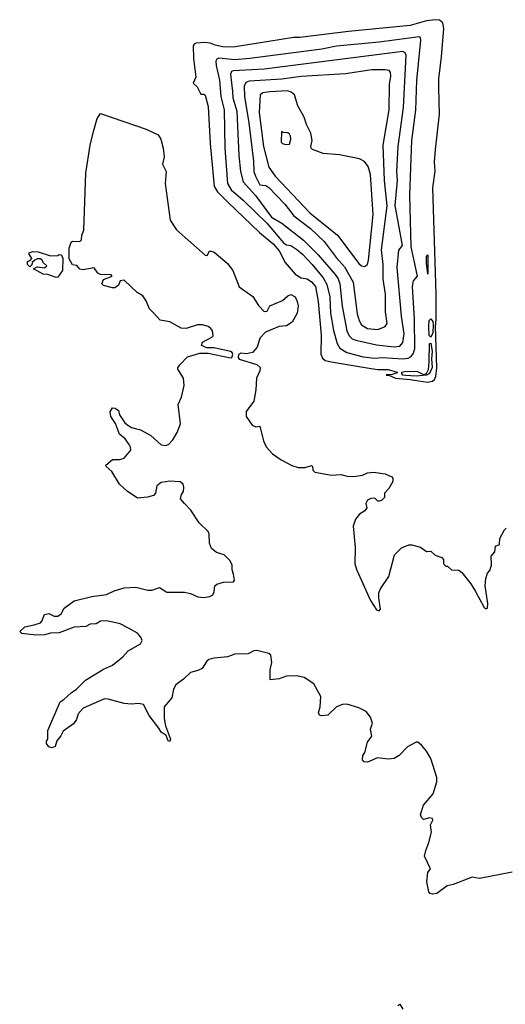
# Model space of a CAD drawing. Extents: x 2494159 to 2685562, y 773219 to 915170.
# Tile 133 of 201: x 2569487 to 2572779, y 861987 to 868666. Entities that reach past the tile are written whole.
import ezdxf

# ---------------------------------------------------------------- set-up
doc = ezdxf.new("R2010")
doc.units = 0

msp = doc.modelspace()

# ---------------------------------------------------------------- linework, layer by layer
at = {"layer": '0CON10XD'}
for points in [[(2572252.7, 866207.3), (2572285, 866213.2), (2572298.5, 866225), (2572307.8, 866245), (2572315.3, 866305), (2572305.6, 866585), (2572310.5, 866635), (2572309.6, 866805), (2572288.4, 867525), (2572303, 867637), (2572298.8, 867701.2), (2572305.9, 867785.9), (2572333.6, 868025), (2572327.8, 868205), (2572328, 868265), (2572347.3, 868412.7), (2572362.5, 868605), (2572356.6, 868645), (2572333.2, 868663.2), (2572305, 868665.6), (2572245, 868658), (2572135, 868625.6), (2571715.2, 868585.2), (2571385, 868544.7), (2571342.5, 868545), (2571175, 868517.1), (2570935, 868480), (2570865, 868481.7), (2570812.8, 868492.8), (2570777.3, 868507.3), (2570745, 868511), (2570682.9, 868507.1), (2570669.8, 868500.2), (2570662.7, 868487.3), (2570665, 868402.5), (2570681.4, 868275), (2570662.5, 868235), (2570690.7, 868210.7), (2570715, 868160), (2570735, 868160), (2570745, 868153.3), (2570765, 868077.5), (2570779.1, 867825), (2570806.1, 867535), (2570827, 867497), (2570898, 867428), (2571112.9, 867222.9), (2571205, 867146), (2571245, 867097.5), (2571287.5, 867017.5), (2571355, 866938.8), (2571395, 866913.8), (2571435, 866906.9), (2571465, 866886.4), (2571493.1, 866855), (2571511, 866755), (2571530.8, 866525), (2571527.6, 866397.6), (2571538.7, 866368.7), (2571557.5, 866355), (2571613, 866343), (2571870.1, 866300.1), (2571915, 866291.9), (2571985, 866292.2), (2572045, 866275.8), (2572045, 866270), (2572005, 866256.7), (2571975, 866260), (2571972.5, 866255), (2571995, 866252.5), (2572035, 866233.8), (2572135, 866225.7), (2572252.7, 866207.3)], [(2572085, 866364.8), (2572120.2, 866369.8), (2572139.9, 866380.1), (2572157, 866403), (2572165.6, 866435), (2572164.3, 866634.3), (2572150.3, 866855), (2572156.5, 866893.5), (2572184.5, 866925.5), (2572140.5, 867125), (2572131.9, 867475), (2572145.2, 867845), (2572172.3, 868052.3), (2572179.1, 868255), (2572207.5, 868525), (2572204.1, 868544.1), (2572195, 868550.3), (2571925, 868512.4), (2571634.8, 868485.2), (2571535, 868465.7), (2571046.7, 868403.3), (2570945, 868393.2), (2570836.1, 868403.9), (2570822.8, 868397.2), (2570817.1, 868385), (2570818.1, 868355), (2570842.5, 868255), (2570850.8, 868145), (2570873.8, 868055), (2570876.5, 867795), (2570895.9, 867555), (2570920.9, 867510.9), (2571002.3, 867442.3), (2571165, 867282.4), (2571275, 867152.3), (2571295, 867139.1), (2571325, 867133.2), (2571365, 867107.1), (2571405, 867075.2), (2571470, 867005), (2571545, 866914.7), (2571570.1, 866870.1), (2571589.2, 866785), (2571594.9, 866674.9), (2571613.5, 866556.5), (2571638.1, 866468.1), (2571657.3, 866437.3), (2571705, 866407.3), (2571815, 866379.5), (2571895, 866368.6), (2571945, 866373.6), (2572085, 866364.8)], [(2572026.1, 866446.1), (2572065, 866451.2), (2572085, 866475.6), (2572093.7, 866535), (2572074.3, 866655), (2572045.2, 866985), (2572057.8, 867102.2), (2572081.1, 867135), (2572033.4, 867405), (2572047.4, 867575), (2572044.8, 867635), (2572053.9, 867805), (2572089.1, 868070.9), (2572106.7, 868425), (2572101.3, 868441.3), (2572085, 868449.2), (2571145, 868329.8), (2570935, 868319.8), (2570922.5, 868315), (2570915.8, 868295), (2570928.5, 868178.5), (2570931.2, 868135), (2570959, 868045), (2570971.7, 867745), (2570984.7, 867635), (2571002.9, 867565), (2571085, 867473.5), (2571195, 867325.3), (2571265, 867285.9), (2571411, 867171), (2571509.5, 867069.5), (2571625, 866936.2), (2571645, 866907.3), (2571656.8, 866875), (2571673.3, 866723.3), (2571703.8, 866555), (2571721, 866521), (2571741, 866501), (2571765, 866490.7), (2571905, 866461.2), (2572026.1, 866446.1)], [(2571915, 866563.5), (2571965, 866583.6), (2571977.6, 866605), (2571966.7, 866683.3), (2571965.8, 866804.2), (2571950.2, 866905), (2571950.2, 867005), (2571940.2, 867105), (2571977.6, 867402.4), (2571960, 867575), (2571951, 867815), (2571991, 868055), (2571994.4, 868225), (2572002.7, 868282.7), (2572000.7, 868310.7), (2571991.6, 868321.6), (2571965, 868326.5), (2571875, 868324.8), (2571695, 868298.1), (2571395, 868280), (2571265, 868261.9), (2571042.2, 868247.8), (2571020.1, 868239.9), (2571009.2, 868215), (2571011.3, 868145), (2571041, 867965), (2571071.6, 867705), (2571073.3, 867635), (2571085.5, 867604.5), (2571115, 867545.7), (2571155, 867540), (2571175, 867526.5), (2571284.6, 867415), (2571344.3, 867334.3), (2571459.5, 867249.5), (2571552.1, 867162.1), (2571632.9, 867052.9), (2571689, 866989), (2571747.6, 866885), (2571775, 866671.2), (2571788.2, 866625), (2571804.7, 866595), (2571845, 866571.1), (2571915, 866563.5)], [(2571825, 866992.1), (2571844.7, 867005.3), (2571852.6, 867035), (2571882.3, 867345), (2571865.7, 867615.7), (2571849.9, 867669.9), (2571823.8, 867703.8), (2571791.6, 867721.6), (2571655, 867749.3), (2571545, 867758.9), (2571472.5, 867785), (2571461.9, 867795), (2571460.6, 867805), (2571469.6, 867845), (2571461.6, 867895), (2571430.3, 867955), (2571415.2, 868005.2), (2571372.2, 868082.2), (2571348.9, 868155), (2571327.9, 868175), (2571303.2, 868183.2), (2571182.7, 868177.3), (2571135, 868168.4), (2571117.7, 868155), (2571109.4, 868035), (2571139.8, 867805), (2571175.9, 867665.9), (2571217.8, 867605), (2571454.9, 867354.9), (2571641.6, 867205), (2571785, 867010.8), (2571805, 866995.4), (2571825, 866992.1)], [(2569766.7, 864635), (2569787.5, 864675), (2569855, 864723.3), (2569975, 864754), (2570075, 864766), (2570128.3, 864791.7), (2570195, 864810.8), (2570275, 864817.5), (2570355, 864796.7), (2570385, 864796.2), (2570435, 864813.3), (2570485, 864783.3), (2570603.6, 864783.6), (2570645, 864773.3), (2570695, 864750), (2570735, 864746.7), (2570775, 864753.3), (2570795.9, 864764.1), (2570806.1, 864783.9), (2570810, 864825), (2570823.9, 864836.1), (2570869.3, 864850.7), (2570936.4, 864853.6), (2570942.5, 864865), (2570936.7, 864905), (2570927.5, 864935), (2570926.7, 864965), (2570913.3, 864995), (2570873.8, 865035), (2570822.1, 865052.1), (2570788.1, 865078.1), (2570774, 865114), (2570772.3, 865175), (2570765.5, 865195), (2570702.4, 865252.4), (2570648.1, 865338.1), (2570605, 865383.8), (2570576.7, 865415), (2570583.8, 865445), (2570596.2, 865465), (2570600, 865495), (2570594, 865515), (2570575, 865532), (2570505, 865535.6), (2570445, 865526), (2570416.4, 865503.6), (2570406.7, 865455), (2570395, 865437.5), (2570353.6, 865426.4), (2570285, 865421.2), (2570215, 865466.7), (2570163.3, 865515), (2570110.7, 865600.7), (2570072.5, 865635), (2570070, 865645), (2570115, 865682.5), (2570165, 865682.5), (2570195, 865692.5), (2570240, 865745), (2570238.8, 865765), (2570228.8, 865785), (2570202.7, 865822.7), (2570163.8, 865855), (2570135.8, 865925.8), (2570104.1, 865974.1), (2570100, 866005), (2570115, 866032.5), (2570135, 866030), (2570156.7, 866015), (2570163.3, 865985), (2570200.5, 865930.5), (2570218.8, 865915), (2570245, 865899.2), (2570305, 865883.3), (2570375, 865846.2), (2570445, 865782.5), (2570475, 865777.5), (2570495, 865783.3), (2570525, 865816.2), (2570555.3, 865864.7), (2570577.3, 865925), (2570561.5, 866055), (2570583.1, 866105), (2570602.9, 866185), (2570597.1, 866235), (2570558.8, 866295), (2570558.6, 866305), (2570571.5, 866325), (2570625, 866378.8), (2570707.3, 866402.7), (2570765, 866403.2), (2570915, 866372.6), (2570925.9, 866375), (2570931.1, 866395), (2570927.4, 866407.4), (2570915, 866415.8), (2570805, 866440), (2570755, 866438.9), (2570718.8, 866455), (2570725, 866478), (2570788.8, 866511.2), (2570798.3, 866521.7), (2570792.9, 866555), (2570781.8, 866571.8), (2570763.8, 866583.8), (2570725, 866595.4), (2570693.1, 866596.9), (2570615, 866570.5), (2570582.2, 866572.2), (2570505.4, 866615.4), (2570438, 866628), (2570395, 866678), (2570366.2, 866705), (2570345, 866757.5), (2570321.7, 866791.7), (2570284.1, 866814.1), (2570195, 866898.8), (2570167.5, 866895), (2570156.7, 866865), (2570132.7, 866847.3), (2570115, 866845.8), (2570055, 866862), (2570044.2, 866875), (2570055, 866903.3), (2570112.5, 866925), (2570107.5, 866935), (2570035, 866936.2), (2570017.3, 866947.3), (2569991.7, 866981.7), (2569915, 866970), (2569895, 866972.5), (2569875, 866997.5), (2569843.6, 867003.6), (2569822.7, 867042.7), (2569821.9, 867115), (2569835, 867157.5), (2569845, 867162.5), (2569895, 867160), (2569905, 867172.5), (2569908.9, 867205), (2569921.8, 867238.2), (2569934.8, 867624.8), (2569965.2, 867815), (2569987.1, 867907.1), (2570012.9, 867995), (2570035, 868028.8), (2570345, 867923.3), (2570425, 867883.9), (2570444.1, 867855), (2570459.1, 867795), (2570465.7, 867735), (2570455.3, 867685), (2570479.6, 867635), (2570473, 867555), (2570507.4, 867305), (2570550.5, 867240.5), (2570745, 867069.2), (2570757.5, 867065), (2570772.5, 867095), (2570785, 867096), (2570805, 867088.1), (2570861.5, 867041.5), (2570895, 867011.8), (2570931.8, 866965), (2570975, 866852.9), (2571066.9, 866786.9), (2571105, 866726), (2571145, 866686.2), (2571165, 866687.5), (2571182.5, 866725), (2571268.3, 866761.7), (2571305, 866792), (2571325, 866800.8), (2571354.3, 866785), (2571368.2, 866755), (2571373.8, 866723.8), (2571368.9, 866675), (2571334, 866615), (2571295, 866589.5), (2571245, 866583.5), (2571154.4, 866545), (2571115, 866506.2), (2571096.2, 866445), (2571065, 866408.2), (2571025, 866399.3), (2570985, 866403.1), (2570970.2, 866395), (2570967.5, 866375), (2570975, 866363.3), (2571095, 866325.8), (2571116.2, 866306.2), (2571115.3, 866284.7), (2571092.5, 866235), (2571086.9, 866155), (2571075, 866077.5), (2571022.1, 866007.9), (2571022.5, 865975), (2571062.5, 865915), (2571087, 865903), (2571115, 865907.5), (2571139.5, 865809.5), (2571157.6, 865767.6), (2571201.3, 865721.3), (2571260, 865680), (2571331.2, 865641.2), (2571375, 865627.8), (2571421.4, 865628.6), (2571465, 865642.5), (2571472.5, 865635), (2571475, 865610), (2571486.7, 865596.7), (2571600, 865575), (2571665, 865580), (2571715, 865567.5), (2571765, 865568.8), (2571810, 865575), (2571845, 865591.2), (2571885, 865595.8), (2571965, 865585.8), (2572008.8, 865565), (2572016.2, 865555), (2572017.3, 865532.7), (2571990, 865485), (2571960, 865455), (2571960, 865425), (2571940, 865405), (2571925, 865400), (2571915, 865400), (2571895, 865420), (2571868.3, 865418.3), (2571845, 865407.5), (2571832.5, 865385), (2571840, 865355), (2571826.2, 865335), (2571791.2, 865311.2), (2571762.6, 865277.4), (2571748.8, 865231.2), (2571761.6, 865085), (2571758.5, 864975), (2571772.1, 864932.1), (2571864.4, 864725), (2571905, 864662.9), (2571925, 864655.8), (2571933.5, 864666.5), (2571921.3, 864745), (2571922.6, 864777.4), (2571934.1, 864805), (2571990.2, 864889.8), (2572028.6, 865035), (2572075, 865082.5), (2572125, 865102.5), (2572145, 865104), (2572205, 865088.8), (2572245, 865057.5), (2572275, 865060), (2572303, 865033), (2572348.3, 865018.3), (2572360, 865005), (2572360, 864975), (2572375, 864960), (2572388.3, 864958.3), (2572414.1, 864934.1), (2572465, 864931.2), (2572485, 864916.7), (2572545, 864840), (2572576.9, 864786.9), (2572635, 864677.5), (2572645, 864670), (2572657.5, 864675), (2572660, 864705), (2572642.5, 864825), (2572647.5, 864875), (2572658.3, 864911.7), (2572675, 864930), (2572686.7, 864965), (2572683, 865027), (2572707.5, 865055), (2572712.5, 865095), (2572740, 865105), (2572742.5, 865147.5), (2572773.6, 865206.4), (2572785, 865217.5)], [(2571288, 867818), (2571315, 867821.2), (2571325.6, 867855), (2571323.8, 867875), (2571315, 867890), (2571305, 867898.8), (2571275, 867900), (2571261.7, 867908.3), (2571260, 867835), (2571267.5, 867825), (2571288, 867818)], [(2569735, 866917.5), (2569676.4, 866936.4), (2569645, 866938.8), (2569580, 866975), (2569605, 866990), (2569655, 866982.5), (2569670, 866995), (2569647, 867017), (2569636.4, 867036.4), (2569625, 867042.5), (2569605, 867042.5), (2569590, 867035), (2569571.7, 867018.3), (2569568.3, 867001.7), (2569555, 866990), (2569540, 867005), (2569540, 867025), (2569558.3, 867031.7), (2569570, 867045), (2569550, 867075), (2569550, 867085), (2569575, 867092.5), (2569611.7, 867091.7), (2569695, 867063.3), (2569745, 867066.7), (2569755, 867073.3), (2569769.5, 867069.5), (2569780, 867045), (2569776.1, 866963.9), (2569745, 866920), (2569735, 866917.5)], [(2572255, 866940), (2572243.9, 867015), (2572245, 867060), (2572255, 867070), (2572255, 866940)], [(2572275, 866512.5), (2572264.1, 866524.1), (2572260.3, 866585), (2572263.8, 866626.2), (2572275, 866637.1), (2572287.5, 866617.5), (2572290.6, 866595), (2572287.6, 866542.4), (2572275, 866512.5)], [(2572175, 866247.5), (2572101.7, 866251.7), (2572085.4, 866255.4), (2572076.9, 866265), (2572078.6, 866275), (2572105, 866280.8), (2572185, 866278.2), (2572225, 866260), (2572244.2, 866265.8), (2572257.8, 866292.2), (2572264, 866344), (2572265, 866470), (2572275, 866472.5), (2572283.5, 866415), (2572278.9, 866365), (2572282.8, 866307.2), (2572265.8, 866265), (2572245, 866254), (2572175, 866247.5)], [(2572825.8, 862884.2), (2572605, 862841), (2572555, 862848.9), (2572425, 862798.8), (2572385, 862790.8), (2572315, 862738.2), (2572285, 862733.8), (2572269.1, 862739.1), (2572261, 862751), (2572247.4, 862817.4), (2572255, 862882), (2572271.5, 862905), (2572231.5, 862991.5), (2572239.3, 863030.7), (2572261.6, 863085), (2572278.8, 863155), (2572272.2, 863205), (2572288, 863235), (2572285, 863246.2), (2572265, 863251.2), (2572225, 863240), (2572210, 863255), (2572203.8, 863275), (2572225, 863336.7), (2572289.4, 863415), (2572314.3, 863495), (2572314.2, 863525), (2572274.3, 863655), (2572244.5, 863704.5), (2572210, 863745), (2572186.7, 863765), (2572175, 863766.2), (2572115.7, 863734.3), (2572060, 863675), (2572025, 863653.3), (2571985, 863648.8), (2571912.3, 863657.7), (2571845, 863630), (2571821.7, 863631.7), (2571810, 863645), (2571812.5, 863675), (2571827.5, 863695), (2571844.1, 863765.9), (2571873.8, 863805), (2571865.9, 863854.1), (2571878, 863895), (2571866.2, 863935), (2571835, 863972.5), (2571785, 863997.5), (2571705, 864022.5), (2571675, 864021.4), (2571635.5, 864004.5), (2571575, 863948), (2571535, 863943.8), (2571519.3, 863949.3), (2571513.6, 863963.6), (2571524, 864005), (2571529.2, 864075), (2571480.9, 864160.9), (2571415, 864204.3), (2571365, 864215.6), (2571295, 864212.5), (2571245, 864194), (2571185, 864187.5), (2571185.7, 864255), (2571195.7, 864305), (2571188.8, 864355), (2571175, 864367.5), (2571095, 864386.2), (2571075, 864383.6), (2571035, 864364.5), (2570945, 864361.2), (2570895, 864344.5), (2570805, 864334.5), (2570770, 864325), (2570755, 864314.2), (2570724.5, 864265.5), (2570695, 864250.8), (2570645, 864237.8), (2570597.8, 864192.2), (2570546, 864155), (2570530, 864125), (2570518, 864065), (2570466.7, 864005), (2570467.1, 863925), (2570475.9, 863875.9), (2570510, 863785), (2570505, 863770), (2570493, 863773), (2570479.3, 863809.3), (2570445, 863832.5), (2570430.6, 863860.6), (2570364.3, 863945), (2570325, 864020), (2570292.1, 864027.9), (2570245, 864021.9), (2570195, 864026.7), (2570086.9, 864056.9), (2570061.1, 864058.9), (2569916.7, 863995), (2569883, 863957), (2569871.2, 863918.8), (2569850.8, 863889.2), (2569780.5, 863839.5), (2569765, 863807.5), (2569737.5, 863775), (2569727.5, 863735), (2569705, 863726.7), (2569683.6, 863733.6), (2569667.5, 863755), (2569668.3, 863771.7), (2569677.5, 863785), (2569676.7, 863845), (2569761.7, 864038.3), (2569786.1, 864053.9), (2569835, 864100), (2569872.5, 864125), (2569933.3, 864185), (2570055, 864260), (2570115, 864287.5), (2570186.4, 864343.6), (2570222.5, 864385), (2570305, 864432.5), (2570316.7, 864455), (2570308.3, 864478.3), (2570285, 864503.3), (2570225, 864538.8), (2570168.3, 864568.3), (2570077.6, 864587.6), (2570035, 864585.5), (2570005, 864568.2), (2569965, 864565.5), (2569935, 864550.5), (2569855, 864544.4), (2569755, 864507.8), (2569695, 864504.3), (2569655, 864492.5), (2569595, 864490), (2569501.1, 864501.1), (2569486.7, 864515), (2569521.7, 864548.3), (2569585, 864560), (2569627.5, 864575), (2569637.5, 864585), (2569655, 864630), (2569685, 864637.5), (2569720.7, 864620.7), (2569745, 864620), (2569766.7, 864635)], [(2572051.2, 861978.8), (2572065, 861987.5), (2572084, 861955)]]:
    msp.add_lwpolyline(points, dxfattribs=at)

doc.saveas('drawing.dxf')
